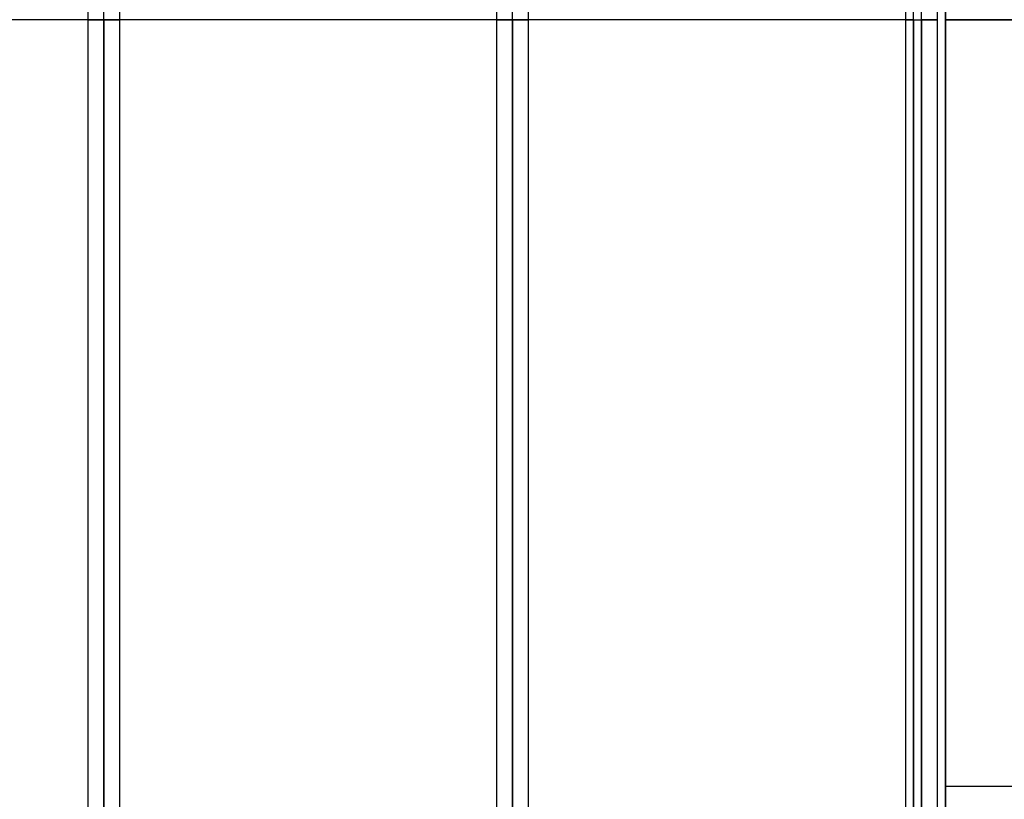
# Model space of a CAD drawing. Header units: millimetres. Extents: x -52 to 132, y -156 to 156.
# Tile 39 of 77: x 35 to 66, y -24 to 0. Entities that reach past the tile are written whole.
import ezdxf

# ---------------------------------------------------------------- set-up
doc = ezdxf.new("R2010")
doc.units = ezdxf.units.MM
doc.layers.add('MAIN-1', color=7, linetype='Continuous')

msp = doc.modelspace()

# ---------------------------------------------------------------- linework, layer by layer
at = {"layer": 'MAIN-1'}
for p, q in [((37.65, 0), (37.65, 76.102)), ((37.65, 0), (37.65, 75.416)), ((50.45, 0), (50.45, 72.547)), ((50.45, 0), (50.45, 71.88)), ((63.25, 0), (63.25, 69.009)), ((63.25, 0), (63.25, 68.204)), ((63.25, 0), (63.25, 63.393)), ((63.25, 0), (63.25, 62.686)), ((63.25, 0), (63.25, 57.875)), ((63.25, 0), (63.25, 57.167)), ((63.25, 0), (63.25, 52.355)), ((63.25, 0), (63.25, 51.648)), ((63.25, 0), (63.25, 46.835)), ((63.25, 0), (63.25, 46.127)), ((63.25, 0), (63.25, 41.314)), ((62.75, 41.101), (62.75, 0)), ((62.75, 41.101), (62.75, 0)), ((63.75, 0), (63.75, 41.101)), ((63.75, 0), (63.75, 41.101)), ((63.25, 0), (63.25, 40.606)), ((63.25, 0), (63.25, 35.791)), ((63.75, 0), (63.75, 35.583)), ((63.75, 0), (63.75, 35.583)), ((62.75, 35.442), (62.75, 0)), ((62.75, 35.442), (62.75, 0)), ((63.25, 0), (63.25, 35.249)), ((50.45, 0), (50.45, 32.329)), ((49.95, 31.9), (49.95, 0)), ((49.95, 31.9), (49.95, 0)), ((50.95, 0), (50.95, 31.932)), ((50.95, 0), (50.95, 31.932)), ((50.45, 0), (50.45, 31.714)), ((63, 0), (63, 31.5)), ((64, 30.5), (64, -30.5)), ((64, -30.5), (64, 30.5)), ((37.65, 0), (37.65, 28.783)), ((37.15, 28.356), (37.15, 0)), ((37.15, 28.356), (37.15, 0)), ((38.15, 0), (38.15, 28.392)), ((38.15, 0), (38.15, 28.392)), ((37.65, 0), (37.65, 28.178)), ((64, 24), (64, 0)), ((37.15, 0), (37.15, -28.356)), ((37.15, 0), (37.15, -28.356)), ((37.15, 0), (37.15, -75.632)), ((37.15, 0), (37.15, -75.632)), ((37.65, 0), (37.65, -75.416)), ((37.65, 0), (37.65, -76.102)), ((37.65, 0), (37.65, -28.178)), ((37.65, 0), (37.65, -28.783)), ((38.15, -75.642), (38.15, 0)), ((38.15, -75.642), (38.15, 0)), ((38.15, -28.392), (38.15, 0)), ((38.15, -28.392), (38.15, 0)), ((49.95, 0), (49.95, -31.9)), ((49.95, 0), (49.95, -31.9)), ((49.95, 0), (49.95, -72.119)), ((49.95, 0), (49.95, -72.119)), ((50.45, 0), (50.45, -71.88)), ((50.45, 0), (50.45, -72.547)), ((50.45, 0), (50.45, -31.714)), ((50.45, 0), (50.45, -32.329)), ((50.95, -72.104), (50.95, 0)), ((50.95, -72.104), (50.95, 0)), ((50.95, -31.932), (50.95, 0)), ((50.95, -31.932), (50.95, 0)), ((62.75, 0), (62.75, -35.442)), ((62.75, 0), (62.75, -35.442)), ((62.75, 0), (62.75, -41.101)), ((62.75, 0), (62.75, -41.101)), ((62.75, 0), (62.75, -46.622)), ((62.75, 0), (62.75, -46.622)), ((62.75, 0), (62.75, -52.142)), ((62.75, 0), (62.75, -52.142)), ((62.75, 0), (62.75, -57.66)), ((62.75, 0), (62.75, -57.66)), ((62.75, 0), (62.75, -63.179)), ((62.75, 0), (62.75, -63.179)), ((62.75, 0), (62.75, -68.582)), ((62.75, 0), (62.75, -68.582)), ((63.25, 0), (63.25, -68.204)), ((63.25, 0), (63.25, -69.009)), ((63.25, 0), (63.25, -62.686)), ((63.25, 0), (63.25, -63.393)), ((63.25, 0), (63.25, -57.167)), ((63.25, 0), (63.25, -57.875)), ((63.25, 0), (63.25, -51.648)), ((63.25, 0), (63.25, -52.355)), ((63.25, 0), (63.25, -46.127)), ((63.25, 0), (63.25, -46.835)), ((63.25, 0), (63.25, -40.606)), ((63.25, 0), (63.25, -41.314)), ((63.25, 0), (63.25, -35.249)), ((63.25, 0), (63.25, -35.791)), ((63.75, -68.696), (63.75, 0)), ((63.75, -68.696), (63.75, 0)), ((63.75, -63.179), (63.75, 0)), ((63.75, -63.179), (63.75, 0)), ((63.75, -57.66), (63.75, 0)), ((63.75, -57.66), (63.75, 0)), ((63.75, -52.142), (63.75, 0)), ((63.75, -52.142), (63.75, 0)), ((63.75, -46.622), (63.75, 0)), ((63.75, -46.622), (63.75, 0)), ((63.75, -41.101), (63.75, 0)), ((63.75, -41.101), (63.75, 0)), ((63.75, -35.583), (63.75, 0)), ((63.75, -35.583), (63.75, 0)), ((64, 0), (74.2, 0)), ((64, 0), (64, -24)), ((63, 0), (24.485, 0)), ((37.15, 0), (37.65, 0)), ((37.15, 0), (37.65, 0)), ((37.15, 0), (37.65, 0)), ((37.65, 0), (38.15, 0)), ((38.15, 0), (37.65, 0)), ((37.65, -76.102), (37.65, 0)), ((37.65, -75.416), (37.65, 0)), ((37.65, 0), (38.15, 0)), ((37.65, -28.783), (37.65, 0)), ((37.65, -28.178), (37.65, 0)), ((49.95, 0), (50.45, 0)), ((49.95, 0), (50.45, 0)), ((49.95, 0), (50.45, 0)), ((50.45, 0), (50.95, 0)), ((50.95, 0), (50.45, 0)), ((50.45, -72.547), (50.45, 0)), ((50.45, -71.88), (50.45, 0)), ((50.45, 0), (50.95, 0)), ((50.45, -32.329), (50.45, 0)), ((50.45, -31.714), (50.45, 0)), ((62.75, 0), (63.25, 0)), ((62.75, 0), (63.25, 0)), ((62.75, 0), (63.25, 0)), ((62.75, 0), (63.25, 0)), ((62.75, 0), (63.25, 0)), ((62.75, 0), (63.25, 0)), ((62.75, 0), (63.25, 0)), ((62.75, 0), (63.25, 0)), ((63, 0), (63, -31.5)), ((63, -31.5), (63, 0)), ((63.25, 0), (63.75, 0)), ((63.75, 0), (63.25, 0)), ((63.25, -69.009), (63.25, 0)), ((63.25, -68.204), (63.25, 0)), ((63.25, 0), (63.75, 0)), ((63.25, -63.393), (63.25, 0)), ((63.25, -62.686), (63.25, 0)), ((63.25, 0), (63.75, 0)), ((63.25, -57.875), (63.25, 0)), ((63.25, -57.167), (63.25, 0)), ((63.25, 0), (63.75, 0)), ((63.25, -52.355), (63.25, 0)), ((63.25, -51.648), (63.25, 0)), ((63.25, 0), (63.75, 0)), ((63.25, -46.835), (63.25, 0)), ((63.25, -46.127), (63.25, 0)), ((63.25, 0), (63.75, 0)), ((63.25, -41.314), (63.25, 0)), ((63.25, -40.606), (63.25, 0)), ((63.25, 0), (63.75, 0)), ((63.25, -35.791), (63.25, 0)), ((63.25, -35.249), (63.25, 0)), ((74.2, 0), (64, 0)), ((74.2, -24), (64, -24))]:
    msp.add_line(p, q, dxfattribs=at)

doc.saveas('drawing.dxf')
